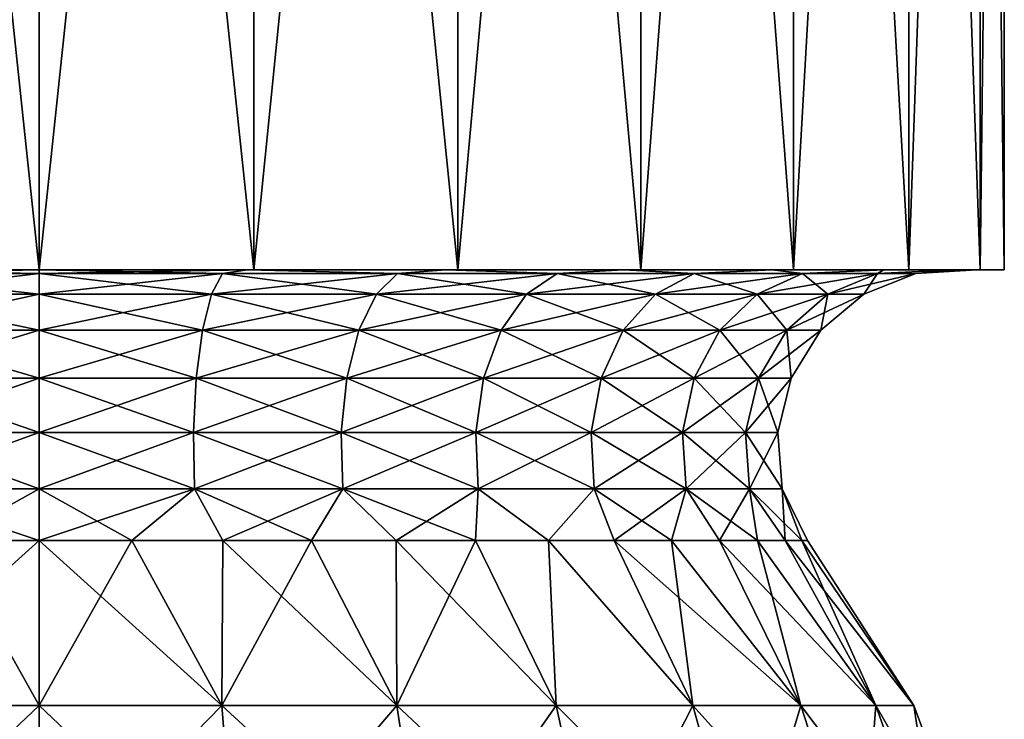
# Model space of a CAD drawing. Header units: millimetres. Extents: x -84 to 84, y -375 to 242.
# Tile 81 of 166: x 0 to 12, y 91 to 100. Entities that reach past the tile are written whole.
import ezdxf

# ---------------------------------------------------------------- set-up
doc = ezdxf.new("R2010")
doc.units = ezdxf.units.MM
doc.header["$LTSCALE"] = 81.481481
for name, color, linetype in [('229', 7, 'CONTINUOUS'), ('230', 7, 'CONTINUOUS'), ('231', 7, 'CONTINUOUS'), ('232', 7, 'CONTINUOUS'), ('242', 7, 'CONTINUOUS'), ('243', 7, 'CONTINUOUS'), ('244', 7, 'CONTINUOUS')]:
    doc.layers.add(name, color=color, linetype=linetype)

msp = doc.modelspace()

# ---------------------------------------------------------------- linework, layer by layer
at = {"layer": '229', "color": 7, "linetype": 'CONTINUOUS', "true_color": 0xa2afbf}
for points in [[(0, 91.399, 3.27), (2.255, 91.399, 3.033), (0, 93.432, 1.898), (0, 91.399, 3.27)], [(0, 93.432, 1.898), (2.255, 91.399, 3.033), (1.142, 93.432, 1.829), (0, 93.432, 1.898)], [(2.255, 91.399, -18.183), (0, 91.399, -18.42), (1.142, 93.432, -16.979), (2.255, 91.399, -18.183)], [(1.142, 93.432, -16.979), (0, 91.399, -18.42), (0, 93.432, -17.048), (1.142, 93.432, -16.979)], [(1.142, 93.432, 1.829), (2.255, 91.399, 3.033), (2.267, 93.432, 1.622), (1.142, 93.432, 1.829)], [(2.267, 93.432, -16.772), (2.255, 91.399, -18.183), (1.142, 93.432, -16.979), (2.267, 93.432, -16.772)], [(2.255, 91.399, 3.033), (4.411, 91.399, 2.333), (2.267, 93.432, 1.622), (2.255, 91.399, 3.033)], [(4.411, 91.399, -17.483), (2.255, 91.399, -18.183), (3.359, 93.432, -16.432), (4.411, 91.399, -17.483)], [(3.359, 93.432, -16.432), (2.255, 91.399, -18.183), (2.267, 93.432, -16.772), (3.359, 93.432, -16.432)], [(2.267, 93.432, 1.622), (4.411, 91.399, 2.333), (3.359, 93.432, 1.282), (2.267, 93.432, 1.622)], [(3.359, 93.432, 1.282), (4.411, 91.399, 2.333), (4.402, 93.432, 0.813), (3.359, 93.432, 1.282)], [(4.402, 93.432, -15.963), (4.411, 91.399, -17.483), (3.359, 93.432, -16.432), (4.402, 93.432, -15.963)], [(4.411, 91.399, 2.333), (6.375, 91.399, 1.199), (4.402, 93.432, 0.813), (4.411, 91.399, 2.333)], [(4.402, 93.432, 0.813), (6.375, 91.399, 1.199), (5.381, 93.432, 0.221), (4.402, 93.432, 0.813)], [(5.381, 93.432, -15.371), (4.411, 91.399, -17.483), (4.402, 93.432, -15.963), (5.381, 93.432, -15.371)], [(6.375, 91.399, -16.349), (4.411, 91.399, -17.483), (5.381, 93.432, -15.371), (6.375, 91.399, -16.349)], [(5.381, 93.432, 0.221), (6.375, 91.399, 1.199), (6.281, 93.432, -0.485), (5.381, 93.432, 0.221)], [(6.281, 93.432, -14.665), (6.375, 91.399, -16.349), (5.381, 93.432, -15.371), (6.281, 93.432, -14.665)], [(6.375, 91.399, 1.199), (8.06, 91.399, -0.318), (6.281, 93.432, -0.485), (6.375, 91.399, 1.199)], [(6.281, 93.432, -0.485), (8.06, 91.399, -0.318), (7.09, 93.432, -1.294), (6.281, 93.432, -0.485)], [(8.06, 91.399, -14.832), (6.375, 91.399, -16.349), (6.281, 93.432, -14.665), (8.06, 91.399, -14.832)], [(7.09, 93.432, -13.856), (8.06, 91.399, -14.832), (6.281, 93.432, -14.665), (7.09, 93.432, -13.856)], [(8.06, 91.399, -0.318), (9.392, 91.399, -2.152), (7.09, 93.432, -1.294), (8.06, 91.399, -0.318)], [(7.09, 93.432, -1.294), (9.392, 91.399, -2.152), (7.796, 93.432, -2.194), (7.09, 93.432, -1.294)], [(7.796, 93.432, -12.956), (8.06, 91.399, -14.832), (7.09, 93.432, -13.856), (7.796, 93.432, -12.956)], [(7.796, 93.432, -2.194), (9.392, 91.399, -2.152), (8.388, 93.432, -3.173), (7.796, 93.432, -2.194)], [(9.392, 91.399, -12.998), (8.06, 91.399, -14.832), (7.796, 93.432, -12.956), (9.392, 91.399, -12.998)], [(8.388, 93.432, -11.977), (9.392, 91.399, -12.998), (7.796, 93.432, -12.956), (8.388, 93.432, -11.977)], [(9.392, 91.399, -2.152), (10.315, 91.399, -4.224), (8.388, 93.432, -3.173), (9.392, 91.399, -2.152)], [(8.388, 93.432, -3.173), (10.315, 91.399, -4.224), (8.857, 93.432, -4.216), (8.388, 93.432, -3.173)], [(8.857, 93.432, -10.934), (9.392, 91.399, -12.998), (8.388, 93.432, -11.977), (8.857, 93.432, -10.934)], [(8.857, 93.432, -4.216), (10.315, 91.399, -4.224), (9.197, 93.432, -5.308), (8.857, 93.432, -4.216)], [(10.315, 91.399, -10.926), (9.392, 91.399, -12.998), (8.857, 93.432, -10.934), (10.315, 91.399, -10.926)], [(9.197, 93.432, -9.842), (10.315, 91.399, -10.926), (8.857, 93.432, -10.934), (9.197, 93.432, -9.842)], [(10.315, 91.399, -4.224), (10.786, 91.399, -6.441), (9.197, 93.432, -5.308), (10.315, 91.399, -4.224)], [(9.197, 93.432, -5.308), (10.786, 91.399, -6.441), (9.404, 93.432, -6.433), (9.197, 93.432, -5.308)], [(9.404, 93.432, -8.717), (10.315, 91.399, -10.926), (9.197, 93.432, -9.842), (9.404, 93.432, -8.717)], [(9.404, 93.432, -6.433), (10.786, 91.399, -6.441), (9.473, 93.432, -7.575), (9.404, 93.432, -6.433)], [(10.786, 91.399, -8.709), (10.315, 91.399, -10.926), (9.404, 93.432, -8.717), (10.786, 91.399, -8.709)], [(9.473, 93.432, -7.575), (10.786, 91.399, -8.709), (9.404, 93.432, -8.717), (9.473, 93.432, -7.575)], [(10.786, 91.399, -6.441), (10.786, 91.399, -8.709), (9.473, 93.432, -7.575), (10.786, 91.399, -6.441)], [(0, 89.089, 4.132), (2.434, 89.089, 3.876), (0, 91.399, 3.27), (0, 89.089, 4.132)], [(0, 91.399, 3.27), (2.434, 89.089, 3.876), (2.255, 91.399, 3.033), (0, 91.399, 3.27)], [(2.434, 89.089, -19.026), (0, 89.089, -19.282), (2.255, 91.399, -18.183), (2.434, 89.089, -19.026)], [(2.255, 91.399, -18.183), (0, 89.089, -19.282), (0, 91.399, -18.42), (2.255, 91.399, -18.183)], [(2.434, 89.089, 3.876), (4.762, 89.089, 3.12), (2.255, 91.399, 3.033), (2.434, 89.089, 3.876)], [(2.255, 91.399, 3.033), (4.762, 89.089, 3.12), (4.411, 91.399, 2.333), (2.255, 91.399, 3.033)], [(4.411, 91.399, -17.483), (2.434, 89.089, -19.026), (2.255, 91.399, -18.183), (4.411, 91.399, -17.483)], [(4.762, 89.089, -18.27), (2.434, 89.089, -19.026), (4.411, 91.399, -17.483), (4.762, 89.089, -18.27)], [(4.762, 89.089, 3.12), (6.881, 89.089, 1.896), (4.411, 91.399, 2.333), (4.762, 89.089, 3.12)], [(4.411, 91.399, 2.333), (6.881, 89.089, 1.896), (6.375, 91.399, 1.199), (4.411, 91.399, 2.333)], [(6.375, 91.399, -16.349), (4.762, 89.089, -18.27), (4.411, 91.399, -17.483), (6.375, 91.399, -16.349)], [(6.881, 89.089, -17.046), (4.762, 89.089, -18.27), (6.375, 91.399, -16.349), (6.881, 89.089, -17.046)], [(6.881, 89.089, 1.896), (8.7, 89.089, 0.258), (6.375, 91.399, 1.199), (6.881, 89.089, 1.896)], [(6.375, 91.399, 1.199), (8.7, 89.089, 0.258), (8.06, 91.399, -0.318), (6.375, 91.399, 1.199)], [(8.06, 91.399, -14.832), (6.881, 89.089, -17.046), (6.375, 91.399, -16.349), (8.06, 91.399, -14.832)], [(8.7, 89.089, -15.408), (6.881, 89.089, -17.046), (8.06, 91.399, -14.832), (8.7, 89.089, -15.408)], [(8.7, 89.089, 0.258), (10.138, 89.089, -1.722), (8.06, 91.399, -0.318), (8.7, 89.089, 0.258)], [(8.06, 91.399, -0.318), (10.138, 89.089, -1.722), (9.392, 91.399, -2.152), (8.06, 91.399, -0.318)], [(9.392, 91.399, -12.998), (8.7, 89.089, -15.408), (8.06, 91.399, -14.832), (9.392, 91.399, -12.998)], [(10.138, 89.089, -13.428), (8.7, 89.089, -15.408), (9.392, 91.399, -12.998), (10.138, 89.089, -13.428)], [(10.138, 89.089, -1.722), (11.134, 89.089, -3.957), (9.392, 91.399, -2.152), (10.138, 89.089, -1.722)], [(9.392, 91.399, -2.152), (11.134, 89.089, -3.957), (10.315, 91.399, -4.224), (9.392, 91.399, -2.152)], [(10.315, 91.399, -10.926), (10.138, 89.089, -13.428), (9.392, 91.399, -12.998), (10.315, 91.399, -10.926)], [(11.134, 89.089, -11.193), (10.138, 89.089, -13.428), (10.315, 91.399, -10.926), (11.134, 89.089, -11.193)], [(11.134, 89.089, -3.957), (11.643, 89.089, -6.351), (10.315, 91.399, -4.224), (11.134, 89.089, -3.957)], [(10.315, 91.399, -4.224), (11.643, 89.089, -6.351), (10.786, 91.399, -6.441), (10.315, 91.399, -4.224)], [(10.786, 91.399, -8.709), (11.134, 89.089, -11.193), (10.315, 91.399, -10.926), (10.786, 91.399, -8.709)], [(11.643, 89.089, -6.351), (11.643, 89.089, -8.799), (10.786, 91.399, -6.441), (11.643, 89.089, -6.351)], [(11.643, 89.089, -8.799), (11.134, 89.089, -11.193), (10.786, 91.399, -8.709), (11.643, 89.089, -8.799)], [(10.786, 91.399, -6.441), (11.643, 89.089, -8.799), (10.786, 91.399, -8.709), (10.786, 91.399, -6.441)]]:
    msp.add_3dface(points, dxfattribs=at)
at = {"layer": '230', "color": 7, "linetype": 'CONTINUOUS', "true_color": 0xa2afbf}
for points in [[(0, 96.724, 3.294), (2.26, 96.724, 3.056), (0, 96.767, 3.985), (0, 96.724, 3.294)], [(0, 96.767, 3.985), (2.26, 96.724, 3.056), (2.571, 96.767, 3.696), (0, 96.767, 3.985)], [(2.26, 96.724, -18.206), (0, 96.724, -18.444), (2.571, 96.767, -18.846), (2.26, 96.724, -18.206)], [(2.571, 96.767, -18.846), (0, 96.724, -18.444), (0, 96.767, -19.135), (2.571, 96.767, -18.846)], [(2.26, 96.724, 3.056), (4.421, 96.724, 2.354), (2.571, 96.767, 3.696), (2.26, 96.724, 3.056)], [(4.421, 96.724, -17.504), (2.26, 96.724, -18.206), (2.571, 96.767, -18.846), (4.421, 96.724, -17.504)], [(2.571, 96.767, 3.696), (4.421, 96.724, 2.354), (5.014, 96.767, 2.841), (2.571, 96.767, 3.696)], [(5.014, 96.767, -17.991), (4.421, 96.724, -17.504), (2.571, 96.767, -18.846), (5.014, 96.767, -17.991)], [(4.421, 96.724, 2.354), (6.388, 96.724, 1.218), (5.014, 96.767, 2.841), (4.421, 96.724, 2.354)], [(6.388, 96.724, -16.368), (4.421, 96.724, -17.504), (5.014, 96.767, -17.991), (6.388, 96.724, -16.368)], [(5.014, 96.767, 2.841), (6.388, 96.724, 1.218), (7.206, 96.767, 1.464), (5.014, 96.767, 2.841)], [(7.206, 96.767, -16.614), (6.388, 96.724, -16.368), (5.014, 96.767, -17.991), (7.206, 96.767, -16.614)], [(6.388, 96.724, 1.218), (8.077, 96.724, -0.302), (7.206, 96.767, 1.464), (6.388, 96.724, 1.218)], [(8.077, 96.724, -14.848), (6.388, 96.724, -16.368), (7.206, 96.767, -16.614), (8.077, 96.724, -14.848)], [(7.206, 96.767, 1.464), (8.077, 96.724, -0.302), (9.037, 96.767, -0.366), (7.206, 96.767, 1.464)], [(9.037, 96.767, -14.784), (8.077, 96.724, -14.848), (7.206, 96.767, -16.614), (9.037, 96.767, -14.784)], [(8.077, 96.724, -0.302), (9.413, 96.724, -2.141), (9.037, 96.767, -0.366), (8.077, 96.724, -0.302)], [(9.413, 96.724, -13.009), (8.077, 96.724, -14.848), (9.037, 96.767, -14.784), (9.413, 96.724, -13.009)], [(9.037, 96.767, -0.366), (9.413, 96.724, -2.141), (10.415, 96.767, -2.558), (9.037, 96.767, -0.366)], [(10.415, 96.767, -12.592), (9.413, 96.724, -13.009), (9.037, 96.767, -14.784), (10.415, 96.767, -12.592)], [(9.413, 96.724, -2.141), (10.337, 96.724, -4.216), (10.415, 96.767, -2.558), (9.413, 96.724, -2.141)], [(10.337, 96.724, -10.934), (9.413, 96.724, -13.009), (10.415, 96.767, -12.592), (10.337, 96.724, -10.934)], [(10.337, 96.724, -4.216), (10.809, 96.724, -6.439), (11.27, 96.767, -5.002), (10.337, 96.724, -4.216)], [(10.415, 96.767, -2.558), (10.337, 96.724, -4.216), (11.27, 96.767, -5.002), (10.415, 96.767, -2.558)], [(10.809, 96.724, -8.711), (10.337, 96.724, -10.934), (11.27, 96.767, -10.148), (10.809, 96.724, -8.711)], [(11.27, 96.767, -10.148), (10.337, 96.724, -10.934), (10.415, 96.767, -12.592), (11.27, 96.767, -10.148)], [(10.809, 96.724, -6.439), (10.809, 96.724, -8.711), (11.56, 96.767, -7.575), (10.809, 96.724, -6.439)], [(11.27, 96.767, -5.002), (10.809, 96.724, -6.439), (11.56, 96.767, -7.575), (11.27, 96.767, -5.002)], [(11.56, 96.767, -7.575), (10.809, 96.724, -8.711), (11.27, 96.767, -10.148), (11.56, 96.767, -7.575)], [(0, 96.467, 2.649), (2.126, 96.467, 2.426), (0, 96.724, 3.294), (0, 96.467, 2.649)], [(0, 96.724, 3.294), (2.126, 96.467, 2.426), (2.26, 96.724, 3.056), (0, 96.724, 3.294)], [(2.126, 96.467, -17.576), (0, 96.467, -17.799), (2.26, 96.724, -18.206), (2.126, 96.467, -17.576)], [(2.26, 96.724, -18.206), (0, 96.467, -17.799), (0, 96.724, -18.444), (2.26, 96.724, -18.206)], [(2.126, 96.467, 2.426), (4.159, 96.467, 1.765), (2.26, 96.724, 3.056), (2.126, 96.467, 2.426)], [(4.159, 96.467, -16.915), (2.126, 96.467, -17.576), (4.421, 96.724, -17.504), (4.159, 96.467, -16.915)], [(4.421, 96.724, -17.504), (2.126, 96.467, -17.576), (2.26, 96.724, -18.206), (4.421, 96.724, -17.504)], [(2.26, 96.724, 3.056), (4.159, 96.467, 1.765), (4.421, 96.724, 2.354), (2.26, 96.724, 3.056)], [(4.159, 96.467, 1.765), (6.01, 96.467, 0.697), (4.421, 96.724, 2.354), (4.159, 96.467, 1.765)], [(6.01, 96.467, -15.847), (4.159, 96.467, -16.915), (6.388, 96.724, -16.368), (6.01, 96.467, -15.847)], [(6.388, 96.724, -16.368), (4.159, 96.467, -16.915), (4.421, 96.724, -17.504), (6.388, 96.724, -16.368)], [(4.421, 96.724, 2.354), (6.01, 96.467, 0.697), (6.388, 96.724, 1.218), (4.421, 96.724, 2.354)], [(6.01, 96.467, 0.697), (7.598, 96.467, -0.734), (6.388, 96.724, 1.218), (6.01, 96.467, 0.697)], [(7.598, 96.467, -14.416), (6.01, 96.467, -15.847), (8.077, 96.724, -14.848), (7.598, 96.467, -14.416)], [(8.077, 96.724, -14.848), (6.01, 96.467, -15.847), (6.388, 96.724, -16.368), (8.077, 96.724, -14.848)], [(6.388, 96.724, 1.218), (7.598, 96.467, -0.734), (8.077, 96.724, -0.302), (6.388, 96.724, 1.218)], [(7.598, 96.467, -0.734), (8.855, 96.467, -2.463), (8.077, 96.724, -0.302), (7.598, 96.467, -0.734)], [(8.855, 96.467, -12.687), (7.598, 96.467, -14.416), (9.413, 96.724, -13.009), (8.855, 96.467, -12.687)], [(9.413, 96.724, -13.009), (7.598, 96.467, -14.416), (8.077, 96.724, -14.848), (9.413, 96.724, -13.009)], [(8.077, 96.724, -0.302), (8.855, 96.467, -2.463), (9.413, 96.724, -2.141), (8.077, 96.724, -0.302)], [(8.855, 96.467, -2.463), (9.724, 96.467, -4.415), (9.413, 96.724, -2.141), (8.855, 96.467, -2.463)], [(9.724, 96.467, -10.735), (8.855, 96.467, -12.687), (10.337, 96.724, -10.934), (9.724, 96.467, -10.735)], [(10.337, 96.724, -10.934), (8.855, 96.467, -12.687), (9.413, 96.724, -13.009), (10.337, 96.724, -10.934)], [(9.413, 96.724, -2.141), (9.724, 96.467, -4.415), (10.337, 96.724, -4.216), (9.413, 96.724, -2.141)], [(9.724, 96.467, -4.415), (10.168, 96.467, -6.506), (10.337, 96.724, -4.216), (9.724, 96.467, -4.415)], [(10.168, 96.467, -8.644), (9.724, 96.467, -10.735), (10.809, 96.724, -8.711), (10.168, 96.467, -8.644)], [(10.809, 96.724, -8.711), (9.724, 96.467, -10.735), (10.337, 96.724, -10.934), (10.809, 96.724, -8.711)], [(10.168, 96.467, -6.506), (10.168, 96.467, -8.644), (10.809, 96.724, -6.439), (10.168, 96.467, -6.506)], [(10.337, 96.724, -4.216), (10.168, 96.467, -6.506), (10.809, 96.724, -6.439), (10.337, 96.724, -4.216)], [(10.809, 96.724, -6.439), (10.168, 96.467, -8.644), (10.809, 96.724, -8.711), (10.809, 96.724, -6.439)], [(0, 96.023, 2.117), (2.015, 96.023, 1.905), (0, 96.467, 2.649), (0, 96.023, 2.117)], [(0, 96.467, 2.649), (2.015, 96.023, 1.905), (2.126, 96.467, 2.426), (0, 96.467, 2.649)], [(2.015, 96.023, -17.055), (0, 96.023, -17.267), (2.126, 96.467, -17.576), (2.015, 96.023, -17.055)], [(2.126, 96.467, -17.576), (0, 96.023, -17.267), (0, 96.467, -17.799), (2.126, 96.467, -17.576)], [(2.015, 96.023, 1.905), (3.942, 96.023, 1.279), (2.126, 96.467, 2.426), (2.015, 96.023, 1.905)], [(3.942, 96.023, -16.429), (2.015, 96.023, -17.055), (4.159, 96.467, -16.915), (3.942, 96.023, -16.429)], [(4.159, 96.467, -16.915), (2.015, 96.023, -17.055), (2.126, 96.467, -17.576), (4.159, 96.467, -16.915)], [(2.126, 96.467, 2.426), (3.942, 96.023, 1.279), (4.159, 96.467, 1.765), (2.126, 96.467, 2.426)], [(3.942, 96.023, 1.279), (5.697, 96.023, 0.266), (4.159, 96.467, 1.765), (3.942, 96.023, 1.279)], [(5.697, 96.023, -15.416), (3.942, 96.023, -16.429), (6.01, 96.467, -15.847), (5.697, 96.023, -15.416)], [(6.01, 96.467, -15.847), (3.942, 96.023, -16.429), (4.159, 96.467, -16.915), (6.01, 96.467, -15.847)], [(4.159, 96.467, 1.765), (5.697, 96.023, 0.266), (6.01, 96.467, 0.697), (4.159, 96.467, 1.765)], [(5.697, 96.023, 0.266), (7.203, 96.023, -1.09), (6.01, 96.467, 0.697), (5.697, 96.023, 0.266)], [(7.203, 96.023, -14.06), (5.697, 96.023, -15.416), (7.598, 96.467, -14.416), (7.203, 96.023, -14.06)], [(7.598, 96.467, -14.416), (5.697, 96.023, -15.416), (6.01, 96.467, -15.847), (7.598, 96.467, -14.416)], [(6.01, 96.467, 0.697), (7.203, 96.023, -1.09), (7.598, 96.467, -0.734), (6.01, 96.467, 0.697)], [(7.203, 96.023, -1.09), (8.394, 96.023, -2.729), (7.598, 96.467, -0.734), (7.203, 96.023, -1.09)], [(8.394, 96.023, -12.421), (7.203, 96.023, -14.06), (8.855, 96.467, -12.687), (8.394, 96.023, -12.421)], [(8.855, 96.467, -12.687), (7.203, 96.023, -14.06), (7.598, 96.467, -14.416), (8.855, 96.467, -12.687)], [(7.598, 96.467, -0.734), (8.394, 96.023, -2.729), (8.855, 96.467, -2.463), (7.598, 96.467, -0.734)], [(8.394, 96.023, -2.729), (9.218, 96.023, -4.58), (8.855, 96.467, -2.463), (8.394, 96.023, -2.729)], [(9.218, 96.023, -10.57), (8.394, 96.023, -12.421), (9.724, 96.467, -10.735), (9.218, 96.023, -10.57)], [(9.724, 96.467, -10.735), (8.394, 96.023, -12.421), (8.855, 96.467, -12.687), (9.724, 96.467, -10.735)], [(8.855, 96.467, -2.463), (9.218, 96.023, -4.58), (9.724, 96.467, -4.415), (8.855, 96.467, -2.463)], [(9.218, 96.023, -4.58), (9.639, 96.023, -6.562), (9.724, 96.467, -4.415), (9.218, 96.023, -4.58)], [(9.639, 96.023, -8.588), (9.218, 96.023, -10.57), (10.168, 96.467, -8.644), (9.639, 96.023, -8.588)], [(10.168, 96.467, -8.644), (9.218, 96.023, -10.57), (9.724, 96.467, -10.735), (10.168, 96.467, -8.644)], [(9.639, 96.023, -6.562), (9.639, 96.023, -8.588), (10.168, 96.467, -6.506), (9.639, 96.023, -6.562)], [(9.724, 96.467, -4.415), (9.639, 96.023, -6.562), (10.168, 96.467, -6.506), (9.724, 96.467, -4.415)], [(10.168, 96.467, -6.506), (9.639, 96.023, -8.588), (10.168, 96.467, -8.644), (10.168, 96.467, -6.506)], [(0, 95.434, 1.75), (1.939, 95.434, 1.546), (0, 96.023, 2.117), (0, 95.434, 1.75)], [(0, 96.023, 2.117), (1.939, 95.434, 1.546), (2.015, 96.023, 1.905), (0, 96.023, 2.117)], [(1.939, 95.434, -16.696), (0, 95.434, -16.9), (2.015, 96.023, -17.055), (1.939, 95.434, -16.696)], [(2.015, 96.023, -17.055), (0, 95.434, -16.9), (0, 96.023, -17.267), (2.015, 96.023, -17.055)], [(1.939, 95.434, 1.546), (3.793, 95.434, 0.943), (2.015, 96.023, 1.905), (1.939, 95.434, 1.546)], [(3.793, 95.434, -16.093), (1.939, 95.434, -16.696), (3.942, 96.023, -16.429), (3.793, 95.434, -16.093)], [(3.942, 96.023, -16.429), (1.939, 95.434, -16.696), (2.015, 96.023, -17.055), (3.942, 96.023, -16.429)], [(2.015, 96.023, 1.905), (3.793, 95.434, 0.943), (3.942, 96.023, 1.279), (2.015, 96.023, 1.905)], [(3.793, 95.434, 0.943), (5.481, 95.434, -0.031), (3.942, 96.023, 1.279), (3.793, 95.434, 0.943)], [(5.481, 95.434, -15.119), (3.793, 95.434, -16.093), (5.697, 96.023, -15.416), (5.481, 95.434, -15.119)], [(5.697, 96.023, -15.416), (3.793, 95.434, -16.093), (3.942, 96.023, -16.429), (5.697, 96.023, -15.416)], [(3.942, 96.023, 1.279), (5.481, 95.434, -0.031), (5.697, 96.023, 0.266), (3.942, 96.023, 1.279)], [(5.481, 95.434, -0.031), (6.929, 95.434, -1.336), (5.697, 96.023, 0.266), (5.481, 95.434, -0.031)], [(6.929, 95.434, -13.814), (5.481, 95.434, -15.119), (7.203, 96.023, -14.06), (6.929, 95.434, -13.814)], [(7.203, 96.023, -14.06), (5.481, 95.434, -15.119), (5.697, 96.023, -15.416), (7.203, 96.023, -14.06)], [(5.697, 96.023, 0.266), (6.929, 95.434, -1.336), (7.203, 96.023, -1.09), (5.697, 96.023, 0.266)], [(6.929, 95.434, -1.336), (8.075, 95.434, -2.913), (7.203, 96.023, -1.09), (6.929, 95.434, -1.336)], [(8.075, 95.434, -12.237), (6.929, 95.434, -13.814), (8.394, 96.023, -12.421), (8.075, 95.434, -12.237)], [(8.394, 96.023, -12.421), (6.929, 95.434, -13.814), (7.203, 96.023, -14.06), (8.394, 96.023, -12.421)], [(7.203, 96.023, -1.09), (8.075, 95.434, -2.913), (8.394, 96.023, -2.729), (7.203, 96.023, -1.09)], [(8.075, 95.434, -2.913), (8.868, 95.434, -4.694), (8.394, 96.023, -2.729), (8.075, 95.434, -2.913)], [(8.868, 95.434, -10.456), (8.075, 95.434, -12.237), (9.218, 96.023, -10.57), (8.868, 95.434, -10.456)], [(9.218, 96.023, -10.57), (8.075, 95.434, -12.237), (8.394, 96.023, -12.421), (9.218, 96.023, -10.57)], [(8.394, 96.023, -2.729), (8.868, 95.434, -4.694), (9.218, 96.023, -4.58), (8.394, 96.023, -2.729)], [(8.868, 95.434, -4.694), (9.273, 95.434, -6.6), (9.218, 96.023, -4.58), (8.868, 95.434, -4.694)], [(9.273, 95.434, -8.55), (8.868, 95.434, -10.456), (9.639, 96.023, -8.588), (9.273, 95.434, -8.55)], [(9.639, 96.023, -8.588), (8.868, 95.434, -10.456), (9.218, 96.023, -10.57), (9.639, 96.023, -8.588)], [(9.218, 96.023, -4.58), (9.273, 95.434, -6.6), (9.639, 96.023, -6.562), (9.218, 96.023, -4.58)], [(9.273, 95.434, -6.6), (9.273, 95.434, -8.55), (9.639, 96.023, -6.562), (9.273, 95.434, -6.6)], [(9.639, 96.023, -6.562), (9.273, 95.434, -8.55), (9.639, 96.023, -8.588), (9.639, 96.023, -6.562)], [(0, 94.761, 1.583), (1.904, 94.761, 1.383), (0, 95.434, 1.75), (0, 94.761, 1.583)], [(0, 95.434, 1.75), (1.904, 94.761, 1.383), (1.939, 95.434, 1.546), (0, 95.434, 1.75)], [(1.904, 94.761, -16.533), (0, 94.761, -16.733), (1.939, 95.434, -16.696), (1.904, 94.761, -16.533)], [(1.939, 95.434, -16.696), (0, 94.761, -16.733), (0, 95.434, -16.9), (1.939, 95.434, -16.696)], [(1.904, 94.761, 1.383), (3.725, 94.761, 0.792), (1.939, 95.434, 1.546), (1.904, 94.761, 1.383)], [(3.725, 94.761, -15.942), (1.904, 94.761, -16.533), (3.793, 95.434, -16.093), (3.725, 94.761, -15.942)], [(3.793, 95.434, -16.093), (1.904, 94.761, -16.533), (1.939, 95.434, -16.696), (3.793, 95.434, -16.093)], [(1.939, 95.434, 1.546), (3.725, 94.761, 0.792), (3.793, 95.434, 0.943), (1.939, 95.434, 1.546)], [(3.725, 94.761, 0.792), (5.383, 94.761, -0.166), (3.793, 95.434, 0.943), (3.725, 94.761, 0.792)], [(5.383, 94.761, -14.984), (3.725, 94.761, -15.942), (5.481, 95.434, -15.119), (5.383, 94.761, -14.984)], [(5.481, 95.434, -15.119), (3.725, 94.761, -15.942), (3.793, 95.434, -16.093), (5.481, 95.434, -15.119)], [(3.793, 95.434, 0.943), (5.383, 94.761, -0.166), (5.481, 95.434, -0.031), (3.793, 95.434, 0.943)], [(5.383, 94.761, -0.166), (6.806, 94.761, -1.447), (5.481, 95.434, -0.031), (5.383, 94.761, -0.166)], [(6.806, 94.761, -13.703), (5.383, 94.761, -14.984), (6.929, 95.434, -13.814), (6.806, 94.761, -13.703)], [(6.929, 95.434, -13.814), (5.383, 94.761, -14.984), (5.481, 95.434, -15.119), (6.929, 95.434, -13.814)], [(5.481, 95.434, -0.031), (6.806, 94.761, -1.447), (6.929, 95.434, -1.336), (5.481, 95.434, -0.031)], [(6.806, 94.761, -1.447), (7.931, 94.761, -2.996), (6.929, 95.434, -1.336), (6.806, 94.761, -1.447)], [(7.931, 94.761, -12.154), (6.806, 94.761, -13.703), (8.075, 95.434, -12.237), (7.931, 94.761, -12.154)], [(8.075, 95.434, -12.237), (6.806, 94.761, -13.703), (6.929, 95.434, -13.814), (8.075, 95.434, -12.237)], [(6.929, 95.434, -1.336), (7.931, 94.761, -2.996), (8.075, 95.434, -2.913), (6.929, 95.434, -1.336)], [(7.931, 94.761, -2.996), (8.71, 94.761, -4.745), (8.075, 95.434, -2.913), (7.931, 94.761, -2.996)], [(8.71, 94.761, -10.405), (7.931, 94.761, -12.154), (8.868, 95.434, -10.456), (8.71, 94.761, -10.405)], [(8.868, 95.434, -10.456), (7.931, 94.761, -12.154), (8.075, 95.434, -12.237), (8.868, 95.434, -10.456)], [(8.075, 95.434, -2.913), (8.71, 94.761, -4.745), (8.868, 95.434, -4.694), (8.075, 95.434, -2.913)], [(8.71, 94.761, -4.745), (9.108, 94.761, -6.618), (8.868, 95.434, -4.694), (8.71, 94.761, -4.745)], [(9.108, 94.761, -8.532), (8.71, 94.761, -10.405), (9.273, 95.434, -8.55), (9.108, 94.761, -8.532)], [(9.273, 95.434, -8.55), (8.71, 94.761, -10.405), (8.868, 95.434, -10.456), (9.273, 95.434, -8.55)], [(8.868, 95.434, -4.694), (9.108, 94.761, -6.618), (9.273, 95.434, -6.6), (8.868, 95.434, -4.694)], [(9.108, 94.761, -6.618), (9.108, 94.761, -8.532), (9.273, 95.434, -6.6), (9.108, 94.761, -6.618)], [(9.273, 95.434, -6.6), (9.108, 94.761, -8.532), (9.273, 95.434, -8.55), (9.273, 95.434, -6.6)], [(0, 94.069, 1.635), (1.915, 94.069, 1.434), (0, 94.761, 1.583), (0, 94.069, 1.635)], [(0, 94.761, 1.583), (1.915, 94.069, 1.434), (1.904, 94.761, 1.383), (0, 94.761, 1.583)], [(1.915, 94.069, -16.584), (0, 94.069, -16.785), (1.904, 94.761, -16.533), (1.915, 94.069, -16.584)], [(1.904, 94.761, -16.533), (0, 94.069, -16.785), (0, 94.761, -16.733), (1.904, 94.761, -16.533)], [(1.915, 94.069, 1.434), (3.746, 94.069, 0.839), (1.904, 94.761, 1.383), (1.915, 94.069, 1.434)], [(1.904, 94.761, 1.383), (3.746, 94.069, 0.839), (3.725, 94.761, 0.792), (1.904, 94.761, 1.383)], [(3.725, 94.761, -15.942), (1.915, 94.069, -16.584), (1.904, 94.761, -16.533), (3.725, 94.761, -15.942)], [(3.746, 94.069, -15.989), (1.915, 94.069, -16.584), (3.725, 94.761, -15.942), (3.746, 94.069, -15.989)], [(3.746, 94.069, 0.839), (5.414, 94.069, -0.124), (3.725, 94.761, 0.792), (3.746, 94.069, 0.839)], [(3.725, 94.761, 0.792), (5.414, 94.069, -0.124), (5.383, 94.761, -0.166), (3.725, 94.761, 0.792)], [(5.383, 94.761, -14.984), (3.746, 94.069, -15.989), (3.725, 94.761, -15.942), (5.383, 94.761, -14.984)], [(5.414, 94.069, -15.026), (3.746, 94.069, -15.989), (5.383, 94.761, -14.984), (5.414, 94.069, -15.026)], [(5.414, 94.069, -0.124), (6.845, 94.069, -1.412), (5.383, 94.761, -0.166), (5.414, 94.069, -0.124)], [(5.383, 94.761, -0.166), (6.845, 94.069, -1.412), (6.806, 94.761, -1.447), (5.383, 94.761, -0.166)], [(6.806, 94.761, -13.703), (5.414, 94.069, -15.026), (5.383, 94.761, -14.984), (6.806, 94.761, -13.703)], [(6.845, 94.069, -13.738), (5.414, 94.069, -15.026), (6.806, 94.761, -13.703), (6.845, 94.069, -13.738)], [(6.845, 94.069, -1.412), (7.976, 94.069, -2.97), (6.806, 94.761, -1.447), (6.845, 94.069, -1.412)], [(6.806, 94.761, -1.447), (7.976, 94.069, -2.97), (7.931, 94.761, -2.996), (6.806, 94.761, -1.447)], [(7.931, 94.761, -12.154), (6.845, 94.069, -13.738), (6.806, 94.761, -13.703), (7.931, 94.761, -12.154)], [(7.976, 94.069, -12.18), (6.845, 94.069, -13.738), (7.931, 94.761, -12.154), (7.976, 94.069, -12.18)], [(7.976, 94.069, -2.97), (8.759, 94.069, -4.729), (7.931, 94.761, -2.996), (7.976, 94.069, -2.97)], [(7.931, 94.761, -2.996), (8.759, 94.069, -4.729), (8.71, 94.761, -4.745), (7.931, 94.761, -2.996)], [(8.71, 94.761, -10.405), (7.976, 94.069, -12.18), (7.931, 94.761, -12.154), (8.71, 94.761, -10.405)], [(8.759, 94.069, -10.421), (7.976, 94.069, -12.18), (8.71, 94.761, -10.405), (8.759, 94.069, -10.421)], [(8.759, 94.069, -4.729), (9.16, 94.069, -6.612), (8.71, 94.761, -4.745), (8.759, 94.069, -4.729)], [(8.71, 94.761, -4.745), (9.16, 94.069, -6.612), (9.108, 94.761, -6.618), (8.71, 94.761, -4.745)], [(9.108, 94.761, -8.532), (8.759, 94.069, -10.421), (8.71, 94.761, -10.405), (9.108, 94.761, -8.532)], [(9.16, 94.069, -8.538), (8.759, 94.069, -10.421), (9.108, 94.761, -8.532), (9.16, 94.069, -8.538)], [(9.16, 94.069, -6.612), (9.16, 94.069, -8.538), (9.108, 94.761, -6.618), (9.16, 94.069, -6.612)], [(9.108, 94.761, -6.618), (9.16, 94.069, -8.538), (9.108, 94.761, -8.532), (9.108, 94.761, -6.618)], [(0, 93.432, 1.898), (1.142, 93.432, 1.829), (0, 94.069, 1.635), (0, 93.432, 1.898)], [(0, 94.069, 1.635), (1.142, 93.432, 1.829), (1.915, 94.069, 1.434), (0, 94.069, 1.635)], [(1.142, 93.432, -16.979), (0, 93.432, -17.048), (1.915, 94.069, -16.584), (1.142, 93.432, -16.979)], [(1.915, 94.069, -16.584), (0, 93.432, -17.048), (0, 94.069, -16.785), (1.915, 94.069, -16.584)], [(1.142, 93.432, 1.829), (2.267, 93.432, 1.622), (1.915, 94.069, 1.434), (1.142, 93.432, 1.829)], [(2.267, 93.432, -16.772), (1.142, 93.432, -16.979), (1.915, 94.069, -16.584), (2.267, 93.432, -16.772)], [(2.267, 93.432, 1.622), (3.359, 93.432, 1.282), (1.915, 94.069, 1.434), (2.267, 93.432, 1.622)], [(1.915, 94.069, 1.434), (3.359, 93.432, 1.282), (3.746, 94.069, 0.839), (1.915, 94.069, 1.434)], [(3.746, 94.069, -15.989), (2.267, 93.432, -16.772), (1.915, 94.069, -16.584), (3.746, 94.069, -15.989)], [(3.359, 93.432, -16.432), (2.267, 93.432, -16.772), (3.746, 94.069, -15.989), (3.359, 93.432, -16.432)], [(3.359, 93.432, 1.282), (4.402, 93.432, 0.813), (3.746, 94.069, 0.839), (3.359, 93.432, 1.282)], [(4.402, 93.432, -15.963), (3.359, 93.432, -16.432), (3.746, 94.069, -15.989), (4.402, 93.432, -15.963)], [(4.402, 93.432, 0.813), (5.381, 93.432, 0.221), (3.746, 94.069, 0.839), (4.402, 93.432, 0.813)], [(3.746, 94.069, 0.839), (5.381, 93.432, 0.221), (5.414, 94.069, -0.124), (3.746, 94.069, 0.839)], [(5.414, 94.069, -15.026), (4.402, 93.432, -15.963), (3.746, 94.069, -15.989), (5.414, 94.069, -15.026)], [(5.381, 93.432, -15.371), (4.402, 93.432, -15.963), (5.414, 94.069, -15.026), (5.381, 93.432, -15.371)], [(5.381, 93.432, 0.221), (6.281, 93.432, -0.485), (5.414, 94.069, -0.124), (5.381, 93.432, 0.221)], [(6.281, 93.432, -14.665), (5.381, 93.432, -15.371), (5.414, 94.069, -15.026), (6.281, 93.432, -14.665)], [(5.414, 94.069, -0.124), (6.281, 93.432, -0.485), (6.845, 94.069, -1.412), (5.414, 94.069, -0.124)], [(6.845, 94.069, -13.738), (6.281, 93.432, -14.665), (5.414, 94.069, -15.026), (6.845, 94.069, -13.738)], [(6.281, 93.432, -0.485), (7.09, 93.432, -1.294), (6.845, 94.069, -1.412), (6.281, 93.432, -0.485)], [(7.09, 93.432, -13.856), (6.281, 93.432, -14.665), (6.845, 94.069, -13.738), (7.09, 93.432, -13.856)], [(7.09, 93.432, -1.294), (7.796, 93.432, -2.194), (6.845, 94.069, -1.412), (7.09, 93.432, -1.294)], [(6.845, 94.069, -1.412), (7.796, 93.432, -2.194), (7.976, 94.069, -2.97), (6.845, 94.069, -1.412)], [(7.976, 94.069, -12.18), (7.09, 93.432, -13.856), (6.845, 94.069, -13.738), (7.976, 94.069, -12.18)], [(7.796, 93.432, -12.956), (7.09, 93.432, -13.856), (7.976, 94.069, -12.18), (7.796, 93.432, -12.956)], [(7.796, 93.432, -2.194), (8.388, 93.432, -3.173), (7.976, 94.069, -2.97), (7.796, 93.432, -2.194)], [(8.388, 93.432, -11.977), (7.796, 93.432, -12.956), (7.976, 94.069, -12.18), (8.388, 93.432, -11.977)], [(8.388, 93.432, -3.173), (8.857, 93.432, -4.216), (7.976, 94.069, -2.97), (8.388, 93.432, -3.173)], [(7.976, 94.069, -2.97), (8.857, 93.432, -4.216), (8.759, 94.069, -4.729), (7.976, 94.069, -2.97)], [(8.759, 94.069, -10.421), (8.388, 93.432, -11.977), (7.976, 94.069, -12.18), (8.759, 94.069, -10.421)], [(8.857, 93.432, -10.934), (8.388, 93.432, -11.977), (8.759, 94.069, -10.421), (8.857, 93.432, -10.934)], [(8.857, 93.432, -4.216), (9.197, 93.432, -5.308), (8.759, 94.069, -4.729), (8.857, 93.432, -4.216)], [(9.197, 93.432, -5.308), (9.404, 93.432, -6.433), (8.759, 94.069, -4.729), (9.197, 93.432, -5.308)], [(8.759, 94.069, -4.729), (9.404, 93.432, -6.433), (9.16, 94.069, -6.612), (8.759, 94.069, -4.729)], [(9.197, 93.432, -9.842), (8.857, 93.432, -10.934), (8.759, 94.069, -10.421), (9.197, 93.432, -9.842)], [(9.16, 94.069, -8.538), (9.197, 93.432, -9.842), (8.759, 94.069, -10.421), (9.16, 94.069, -8.538)], [(9.404, 93.432, -6.433), (9.473, 93.432, -7.575), (9.16, 94.069, -6.612), (9.404, 93.432, -6.433)], [(9.473, 93.432, -7.575), (9.404, 93.432, -8.717), (9.16, 94.069, -8.538), (9.473, 93.432, -7.575)], [(9.16, 94.069, -6.612), (9.473, 93.432, -7.575), (9.16, 94.069, -8.538), (9.16, 94.069, -6.612)], [(9.404, 93.432, -8.717), (9.197, 93.432, -9.842), (9.16, 94.069, -8.538), (9.404, 93.432, -8.717)]]:
    msp.add_3dface(points, dxfattribs=at)
at = {"layer": '231', "color": 7, "linetype": 'CONTINUOUS', "true_color": 0xa2afbf}
for points in [[(-2.571, 96.767, 3.696), (0, 96.767, 3.985), (-2.647, 96.767, 4.027), (-2.571, 96.767, 3.696)], [(0, 96.767, 3.985), (0, 96.767, 4.325), (-2.647, 96.767, 4.027), (0, 96.767, 3.985)], [(0, 96.767, -19.475), (-2.571, 96.767, -18.846), (-2.647, 96.767, -19.177), (0, 96.767, -19.475)], [(0, 96.767, -19.135), (-2.571, 96.767, -18.846), (0, 96.767, -19.475), (0, 96.767, -19.135)], [(0, 96.767, 3.985), (2.571, 96.767, 3.696), (0, 96.767, 4.325), (0, 96.767, 3.985)], [(0, 96.767, 4.325), (2.571, 96.767, 3.696), (2.647, 96.767, 4.027), (0, 96.767, 4.325)], [(2.571, 96.767, -18.846), (0, 96.767, -19.135), (2.647, 96.767, -19.177), (2.571, 96.767, -18.846)], [(2.647, 96.767, -19.177), (0, 96.767, -19.135), (0, 96.767, -19.475), (2.647, 96.767, -19.177)], [(2.571, 96.767, 3.696), (5.014, 96.767, 2.841), (2.647, 96.767, 4.027), (2.571, 96.767, 3.696)], [(5.014, 96.767, -17.991), (2.571, 96.767, -18.846), (2.647, 96.767, -19.177), (5.014, 96.767, -17.991)], [(2.647, 96.767, 4.027), (5.014, 96.767, 2.841), (5.162, 96.767, 3.147), (2.647, 96.767, 4.027)], [(5.162, 96.767, -18.297), (5.014, 96.767, -17.991), (2.647, 96.767, -19.177), (5.162, 96.767, -18.297)], [(5.014, 96.767, 2.841), (7.206, 96.767, 1.464), (5.162, 96.767, 3.147), (5.014, 96.767, 2.841)], [(7.206, 96.767, -16.614), (5.014, 96.767, -17.991), (5.162, 96.767, -18.297), (7.206, 96.767, -16.614)], [(5.162, 96.767, 3.147), (7.206, 96.767, 1.464), (7.418, 96.767, 1.73), (5.162, 96.767, 3.147)], [(7.418, 96.767, -16.88), (7.206, 96.767, -16.614), (5.162, 96.767, -18.297), (7.418, 96.767, -16.88)], [(7.206, 96.767, 1.464), (9.037, 96.767, -0.366), (7.418, 96.767, 1.73), (7.206, 96.767, 1.464)], [(9.037, 96.767, -14.784), (7.206, 96.767, -16.614), (7.418, 96.767, -16.88), (9.037, 96.767, -14.784)], [(7.418, 96.767, 1.73), (9.037, 96.767, -0.366), (9.303, 96.767, -0.154), (7.418, 96.767, 1.73)], [(9.303, 96.767, -14.996), (9.037, 96.767, -14.784), (7.418, 96.767, -16.88), (9.303, 96.767, -14.996)], [(9.037, 96.767, -0.366), (10.415, 96.767, -2.558), (9.303, 96.767, -0.154), (9.037, 96.767, -0.366)], [(10.415, 96.767, -12.592), (9.037, 96.767, -14.784), (9.303, 96.767, -14.996), (10.415, 96.767, -12.592)], [(9.303, 96.767, -0.154), (10.415, 96.767, -2.558), (10.721, 96.767, -2.411), (9.303, 96.767, -0.154)], [(10.721, 96.767, -12.739), (10.415, 96.767, -12.592), (9.303, 96.767, -14.996), (10.721, 96.767, -12.739)], [(10.415, 96.767, -2.558), (11.27, 96.767, -5.002), (10.721, 96.767, -2.411), (10.415, 96.767, -2.558)], [(11.27, 96.767, -10.148), (10.415, 96.767, -12.592), (10.721, 96.767, -12.739), (11.27, 96.767, -10.148)], [(10.721, 96.767, -2.411), (11.27, 96.767, -5.002), (11.601, 96.767, -4.926), (10.721, 96.767, -2.411)], [(11.601, 96.767, -10.224), (11.27, 96.767, -10.148), (10.721, 96.767, -12.739), (11.601, 96.767, -10.224)], [(11.27, 96.767, -5.002), (11.56, 96.767, -7.575), (11.601, 96.767, -4.926), (11.27, 96.767, -5.002)], [(11.56, 96.767, -7.575), (11.27, 96.767, -10.148), (11.601, 96.767, -10.224), (11.56, 96.767, -7.575)], [(11.601, 96.767, -4.926), (11.56, 96.767, -7.575), (11.601, 96.767, -10.224), (11.601, 96.767, -4.926)], [(11.899, 96.767, -7.575), (11.601, 96.767, -4.926), (11.601, 96.767, -10.224), (11.899, 96.767, -7.575)]]:
    msp.add_3dface(points, dxfattribs=at)
at = {"layer": '232', "color": 7, "linetype": 'CONTINUOUS', "true_color": 0xa2afbf}
for points in [[(0, 96.767, 4.325), (2.647, 96.767, 4.027), (0, 121.767, 4.325), (0, 96.767, 4.325)], [(0, 121.767, 4.325), (2.647, 96.767, 4.027), (2.648, 121.767, 4.027), (0, 121.767, 4.325)], [(2.647, 96.767, -19.177), (0, 96.767, -19.475), (2.648, 121.767, -19.177), (2.647, 96.767, -19.177)], [(2.648, 121.767, -19.177), (0, 96.767, -19.475), (0, 121.767, -19.475), (2.648, 121.767, -19.177)], [(2.647, 96.767, 4.027), (5.162, 96.767, 3.147), (2.648, 121.767, 4.027), (2.647, 96.767, 4.027)], [(5.162, 96.767, -18.297), (2.647, 96.767, -19.177), (5.163, 121.767, -18.297), (5.162, 96.767, -18.297)], [(5.163, 121.767, -18.297), (2.647, 96.767, -19.177), (2.648, 121.767, -19.177), (5.163, 121.767, -18.297)], [(2.648, 121.767, 4.027), (5.162, 96.767, 3.147), (5.163, 121.767, 3.147), (2.648, 121.767, 4.027)], [(5.162, 96.767, 3.147), (7.418, 96.767, 1.73), (5.163, 121.767, 3.147), (5.162, 96.767, 3.147)], [(7.418, 96.767, -16.88), (5.162, 96.767, -18.297), (7.42, 121.767, -16.879), (7.418, 96.767, -16.88)], [(7.42, 121.767, -16.879), (5.162, 96.767, -18.297), (5.163, 121.767, -18.297), (7.42, 121.767, -16.879)], [(5.163, 121.767, 3.147), (7.418, 96.767, 1.73), (7.42, 121.767, 1.729), (5.163, 121.767, 3.147)], [(7.418, 96.767, 1.73), (9.303, 96.767, -0.154), (7.42, 121.767, 1.729), (7.418, 96.767, 1.73)], [(9.303, 96.767, -14.996), (7.418, 96.767, -16.88), (9.304, 121.767, -14.995), (9.303, 96.767, -14.996)], [(9.304, 121.767, -14.995), (7.418, 96.767, -16.88), (7.42, 121.767, -16.879), (9.304, 121.767, -14.995)], [(7.42, 121.767, 1.729), (9.303, 96.767, -0.154), (9.304, 121.767, -0.155), (7.42, 121.767, 1.729)], [(9.303, 96.767, -0.154), (10.721, 96.767, -2.411), (9.304, 121.767, -0.155), (9.303, 96.767, -0.154)], [(10.721, 96.767, -12.739), (9.303, 96.767, -14.996), (10.722, 121.767, -12.738), (10.721, 96.767, -12.739)], [(10.722, 121.767, -12.738), (9.303, 96.767, -14.996), (9.304, 121.767, -14.995), (10.722, 121.767, -12.738)], [(9.304, 121.767, -0.155), (10.721, 96.767, -2.411), (10.722, 121.767, -2.412), (9.304, 121.767, -0.155)], [(10.721, 96.767, -2.411), (11.601, 96.767, -4.926), (10.722, 121.767, -2.412), (10.721, 96.767, -2.411)], [(11.601, 96.767, -10.224), (10.721, 96.767, -12.739), (11.602, 121.767, -10.223), (11.601, 96.767, -10.224)], [(11.602, 121.767, -10.223), (10.721, 96.767, -12.739), (10.722, 121.767, -12.738), (11.602, 121.767, -10.223)], [(10.722, 121.767, -2.412), (11.601, 96.767, -4.926), (11.602, 121.767, -4.927), (10.722, 121.767, -2.412)], [(11.601, 96.767, -4.926), (11.899, 96.767, -7.575), (11.602, 121.767, -4.927), (11.601, 96.767, -4.926)], [(11.899, 96.767, -7.575), (11.601, 96.767, -10.224), (11.9, 121.767, -7.575), (11.899, 96.767, -7.575)], [(11.9, 121.767, -7.575), (11.601, 96.767, -10.224), (11.602, 121.767, -10.223), (11.9, 121.767, -7.575)], [(11.602, 121.767, -4.927), (11.899, 96.767, -7.575), (11.9, 121.767, -7.575), (11.602, 121.767, -4.927)]]:
    msp.add_3dface(points, dxfattribs=at)
at = {"layer": '242', "color": 7, "linetype": 'CONTINUOUS', "true_color": 0xa2afbf}
for points in [[(-2.255, 91.399, 3.033), (0, 91.399, 3.27), (-1.142, 93.432, 1.829), (-2.255, 91.399, 3.033)], [(0, 93.432, -17.048), (0, 91.399, -18.42), (-2.255, 91.399, -18.183), (0, 93.432, -17.048)], [(0, 93.432, -17.048), (-2.255, 91.399, -18.183), (-1.142, 93.432, -16.979), (0, 93.432, -17.048)], [(0, 91.399, 3.27), (0, 93.432, 1.898), (-1.142, 93.432, 1.829), (0, 91.399, 3.27)], [(-2.434, 89.089, 3.876), (0, 89.089, 4.132), (-2.255, 91.399, 3.033), (-2.434, 89.089, 3.876)], [(0, 91.399, -18.42), (0, 89.089, -19.282), (-2.434, 89.089, -19.026), (0, 91.399, -18.42)], [(0, 91.399, -18.42), (-2.434, 89.089, -19.026), (-2.255, 91.399, -18.183), (0, 91.399, -18.42)], [(0, 89.089, 4.132), (0, 91.399, 3.27), (-2.255, 91.399, 3.033), (0, 89.089, 4.132)]]:
    msp.add_3dface(points, dxfattribs=at)
at = {"layer": '243', "color": 7, "linetype": 'CONTINUOUS', "true_color": 0xa2afbf}
for points in [[(0, 96.724, 3.294), (0, 96.767, 3.985), (-2.571, 96.767, 3.696), (0, 96.724, 3.294)], [(0, 96.724, 3.294), (-2.571, 96.767, 3.696), (-2.26, 96.724, 3.056), (0, 96.724, 3.294)], [(-2.571, 96.767, -18.846), (0, 96.767, -19.135), (-2.26, 96.724, -18.206), (-2.571, 96.767, -18.846)], [(0, 96.767, -19.135), (0, 96.724, -18.444), (-2.26, 96.724, -18.206), (0, 96.767, -19.135)], [(0, 96.467, 2.649), (0, 96.724, 3.294), (-2.26, 96.724, 3.056), (0, 96.467, 2.649)], [(-2.126, 96.467, 2.426), (0, 96.467, 2.649), (-2.26, 96.724, 3.056), (-2.126, 96.467, 2.426)], [(0, 96.724, -18.444), (-2.126, 96.467, -17.576), (-2.26, 96.724, -18.206), (0, 96.724, -18.444)], [(0, 96.724, -18.444), (0, 96.467, -17.799), (-2.126, 96.467, -17.576), (0, 96.724, -18.444)], [(0, 96.023, 2.117), (0, 96.467, 2.649), (-2.126, 96.467, 2.426), (0, 96.023, 2.117)], [(-2.015, 96.023, 1.905), (0, 96.023, 2.117), (-2.126, 96.467, 2.426), (-2.015, 96.023, 1.905)], [(0, 96.467, -17.799), (-2.015, 96.023, -17.055), (-2.126, 96.467, -17.576), (0, 96.467, -17.799)], [(0, 96.467, -17.799), (0, 96.023, -17.267), (-2.015, 96.023, -17.055), (0, 96.467, -17.799)], [(0, 95.434, 1.75), (0, 96.023, 2.117), (-2.015, 96.023, 1.905), (0, 95.434, 1.75)], [(-1.939, 95.434, 1.546), (0, 95.434, 1.75), (-2.015, 96.023, 1.905), (-1.939, 95.434, 1.546)], [(0, 96.023, -17.267), (-1.939, 95.434, -16.696), (-2.015, 96.023, -17.055), (0, 96.023, -17.267)], [(0, 96.023, -17.267), (0, 95.434, -16.9), (-1.939, 95.434, -16.696), (0, 96.023, -17.267)], [(0, 94.761, 1.583), (0, 95.434, 1.75), (-1.939, 95.434, 1.546), (0, 94.761, 1.583)], [(-1.904, 94.761, 1.383), (0, 94.761, 1.583), (-1.939, 95.434, 1.546), (-1.904, 94.761, 1.383)], [(0, 95.434, -16.9), (-1.904, 94.761, -16.533), (-1.939, 95.434, -16.696), (0, 95.434, -16.9)], [(0, 95.434, -16.9), (0, 94.761, -16.733), (-1.904, 94.761, -16.533), (0, 95.434, -16.9)], [(-1.915, 94.069, 1.434), (0, 94.069, 1.635), (-1.904, 94.761, 1.383), (-1.915, 94.069, 1.434)], [(0, 94.761, -16.733), (0, 94.069, -16.785), (-1.915, 94.069, -16.584), (0, 94.761, -16.733)], [(0, 94.761, -16.733), (-1.915, 94.069, -16.584), (-1.904, 94.761, -16.533), (0, 94.761, -16.733)], [(0, 94.069, 1.635), (0, 94.761, 1.583), (-1.904, 94.761, 1.383), (0, 94.069, 1.635)], [(0, 93.432, 1.898), (0, 94.069, 1.635), (-1.915, 94.069, 1.434), (0, 93.432, 1.898)], [(-1.142, 93.432, 1.829), (0, 93.432, 1.898), (-1.915, 94.069, 1.434), (-1.142, 93.432, 1.829)], [(0, 94.069, -16.785), (-1.142, 93.432, -16.979), (-1.915, 94.069, -16.584), (0, 94.069, -16.785)], [(0, 94.069, -16.785), (0, 93.432, -17.048), (-1.142, 93.432, -16.979), (0, 94.069, -16.785)]]:
    msp.add_3dface(points, dxfattribs=at)
at = {"layer": '244', "color": 7, "linetype": 'CONTINUOUS', "true_color": 0xa2afbf}
for points in [[(-2.647, 96.767, 4.027), (0, 96.767, 4.325), (-2.648, 121.767, 4.027), (-2.647, 96.767, 4.027)], [(0, 96.767, 4.325), (0, 121.767, 4.325), (-2.648, 121.767, 4.027), (0, 96.767, 4.325)], [(0, 121.767, -19.475), (-2.647, 96.767, -19.177), (-2.648, 121.767, -19.177), (0, 121.767, -19.475)], [(0, 96.767, -19.475), (-2.647, 96.767, -19.177), (0, 121.767, -19.475), (0, 96.767, -19.475)]]:
    msp.add_3dface(points, dxfattribs=at)

doc.saveas('drawing.dxf')
